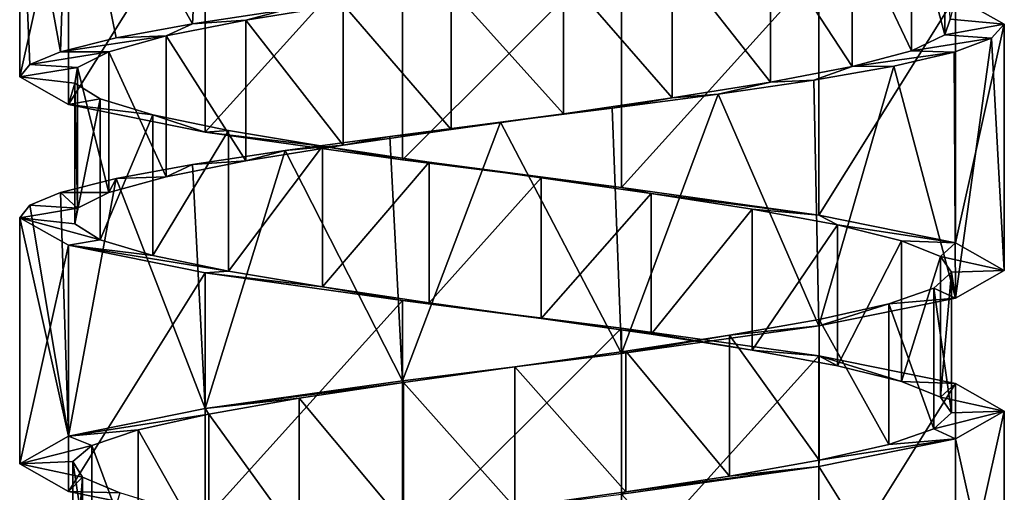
# Model space of a CAD drawing. Header units: millimetres. Extents: x -125 to 171, y -35 to 1363.
# Tile 207 of 256: x 41 to 55, y 571 to 578. Entities that reach past the tile are written whole.
import ezdxf

# ---------------------------------------------------------------- set-up
doc = ezdxf.new("R2010")
doc.units = ezdxf.units.MM
doc.header["$LTSCALE"] = 65.185185
for name, color, linetype in [('1742', 7, 'CONTINUOUS'), ('1743', 7, 'CONTINUOUS'), ('1744', 7, 'CONTINUOUS'), ('1745', 7, 'CONTINUOUS'), ('1746', 7, 'CONTINUOUS'), ('1747', 7, 'CONTINUOUS'), ('2026', 7, 'CONTINUOUS'), ('2027', 7, 'CONTINUOUS'), ('2028', 7, 'CONTINUOUS'), ('2101', 7, 'CONTINUOUS'), ('2102', 7, 'CONTINUOUS')]:
    doc.layers.add(name, color=color, linetype=linetype)

msp = doc.modelspace()

# ---------------------------------------------------------------- linework, layer by layer
at = {"layer": '1742', "linetype": 'CONTINUOUS'}
for points in [[(53.74, 579.373, 2.608), (54.215, 577.597, 1.087), (54.215, 579.597, 1.087), (53.74, 579.373, 2.608)], [(54.215, 577.597, 1.087), (54.29, 577.821, -0.506), (54.215, 579.597, 1.087), (54.215, 577.597, 1.087)], [(52.895, 579.149, 3.96), (53.74, 577.373, 2.608), (53.74, 579.373, 2.608), (52.895, 579.149, 3.96)], [(53.74, 577.373, 2.608), (54.215, 577.597, 1.087), (53.74, 579.373, 2.608), (53.74, 577.373, 2.608)], [(51.736, 578.925, 5.055), (52.895, 577.149, 3.96), (52.895, 579.149, 3.96), (51.736, 578.925, 5.055)], [(52.895, 577.149, 3.96), (53.74, 577.373, 2.608), (52.895, 579.149, 3.96), (52.895, 577.149, 3.96)], [(50.337, 578.701, 5.82), (51.736, 576.925, 5.055), (51.736, 578.925, 5.055), (50.337, 578.701, 5.82)], [(51.736, 576.925, 5.055), (52.895, 577.149, 3.96), (51.736, 578.925, 5.055), (51.736, 576.925, 5.055)], [(48.791, 578.478, 6.207), (50.337, 576.701, 5.82), (50.337, 578.701, 5.82), (48.791, 578.478, 6.207)], [(50.337, 576.701, 5.82), (51.736, 576.925, 5.055), (50.337, 578.701, 5.82), (50.337, 576.701, 5.82)], [(47.197, 578.254, 6.19), (48.791, 576.478, 6.207), (48.791, 578.478, 6.207), (47.197, 578.254, 6.19)], [(48.791, 576.478, 6.207), (50.337, 576.701, 5.82), (48.791, 578.478, 6.207), (48.791, 576.478, 6.207)], [(45.659, 578.03, 5.77), (47.197, 576.254, 6.19), (47.197, 578.254, 6.19), (45.659, 578.03, 5.77)], [(47.197, 576.254, 6.19), (48.791, 576.478, 6.207), (47.197, 578.254, 6.19), (47.197, 576.254, 6.19)], [(44.277, 577.806, 4.975), (45.659, 576.03, 5.77), (45.659, 578.03, 5.77), (44.277, 577.806, 4.975)], [(45.659, 576.03, 5.77), (47.197, 576.254, 6.19), (45.659, 578.03, 5.77), (45.659, 576.03, 5.77)], [(43.142, 577.582, 3.857), (44.277, 575.806, 4.975), (44.277, 577.806, 4.975), (43.142, 577.582, 3.857)], [(44.277, 575.806, 4.975), (45.659, 576.03, 5.77), (44.277, 577.806, 4.975), (44.277, 575.806, 4.975)], [(42.326, 577.358, 2.487), (43.142, 575.582, 3.857), (43.142, 577.582, 3.857), (42.326, 577.358, 2.487)], [(43.142, 575.582, 3.857), (44.277, 575.806, 4.975), (43.142, 577.582, 3.857), (43.142, 575.582, 3.857)], [(42.326, 575.358, 2.487), (43.142, 575.582, 3.857), (42.326, 577.358, 2.487), (42.326, 575.358, 2.487)]]:
    msp.add_3dface(points, dxfattribs=at)
at = {"layer": '1743', "linetype": 'CONTINUOUS'}
for points in [[(54.367, 578.143, -3.037), (54.29, 577.821, -0.506), (55.06, 577.75, 0), (54.367, 578.143, -3.037)], [(54.29, 577.821, -0.506), (54.215, 577.597, 1.087), (55.06, 577.75, 0), (54.29, 577.821, -0.506)], [(55.06, 577.75, 0), (54.215, 577.597, 1.087), (54.879, 577.551, 1.58), (55.06, 577.75, 0)], [(54.215, 577.597, 1.087), (53.74, 577.373, 2.608), (54.879, 577.551, 1.58), (54.215, 577.597, 1.087)], [(54.879, 577.551, 1.58), (53.74, 577.373, 2.608), (54.347, 577.351, 3.079), (54.879, 577.551, 1.58)], [(53.74, 577.373, 2.608), (52.895, 577.149, 3.96), (54.347, 577.351, 3.079), (53.74, 577.373, 2.608)], [(54.347, 577.351, 3.079), (52.895, 577.149, 3.96), (53.489, 577.152, 4.419), (54.347, 577.351, 3.079)], [(52.895, 577.149, 3.96), (51.736, 576.925, 5.055), (52.352, 576.953, 5.53), (52.895, 577.149, 3.96)], [(53.489, 577.152, 4.419), (52.895, 577.149, 3.96), (52.352, 576.953, 5.53), (53.489, 577.152, 4.419)], [(52.352, 576.953, 5.53), (51.736, 576.925, 5.055), (50.992, 576.753, 6.356), (52.352, 576.953, 5.53)], [(51.736, 576.925, 5.055), (50.337, 576.701, 5.82), (50.992, 576.753, 6.356), (51.736, 576.925, 5.055)], [(50.337, 576.701, 5.82), (48.791, 576.478, 6.207), (49.482, 576.554, 6.854), (50.337, 576.701, 5.82)], [(50.992, 576.753, 6.356), (50.337, 576.701, 5.82), (49.482, 576.554, 6.854), (50.992, 576.753, 6.356)], [(49.482, 576.554, 6.854), (48.791, 576.478, 6.207), (47.898, 576.355, 6.998), (49.482, 576.554, 6.854)], [(48.791, 576.478, 6.207), (47.197, 576.254, 6.19), (47.898, 576.355, 6.998), (48.791, 576.478, 6.207)], [(47.197, 576.254, 6.19), (45.659, 576.03, 5.77), (46.322, 576.155, 6.781), (47.197, 576.254, 6.19)], [(47.898, 576.355, 6.998), (47.197, 576.254, 6.19), (46.322, 576.155, 6.781), (47.898, 576.355, 6.998)], [(46.322, 576.155, 6.781), (45.659, 576.03, 5.77), (44.836, 575.956, 6.213), (46.322, 576.155, 6.781)], [(45.659, 576.03, 5.77), (44.277, 575.806, 4.975), (44.836, 575.956, 6.213), (45.659, 576.03, 5.77)], [(44.836, 575.956, 6.213), (44.277, 575.806, 4.975), (43.517, 575.757, 5.325), (44.836, 575.956, 6.213)], [(43.517, 575.757, 5.325), (43.142, 575.582, 3.857), (42.432, 575.557, 4.162), (43.517, 575.757, 5.325)], [(44.277, 575.806, 4.975), (43.142, 575.582, 3.857), (43.517, 575.757, 5.325), (44.277, 575.806, 4.975)], [(42.432, 575.557, 4.162), (42.326, 575.358, 2.487), (41.638, 575.358, 2.785), (42.432, 575.557, 4.162)], [(43.142, 575.582, 3.857), (42.326, 575.358, 2.487), (42.432, 575.557, 4.162), (43.142, 575.582, 3.857)]]:
    msp.add_3dface(points, dxfattribs=at)
at = {"layer": '1744', "linetype": 'CONTINUOUS'}
for points in [[(43.517, 577.757, 5.325), (44.277, 577.806, 4.975), (44.836, 577.956, 6.213), (43.517, 577.757, 5.325)], [(44.277, 577.806, 4.975), (45.659, 578.03, 5.77), (44.836, 577.956, 6.213), (44.277, 577.806, 4.975)], [(43.142, 577.582, 3.857), (44.277, 577.806, 4.975), (43.517, 577.757, 5.325), (43.142, 577.582, 3.857)], [(42.432, 577.557, 4.162), (43.142, 577.582, 3.857), (43.517, 577.757, 5.325), (42.432, 577.557, 4.162)], [(42.326, 577.358, 2.487), (43.142, 577.582, 3.857), (41.638, 577.358, 2.785), (42.326, 577.358, 2.487)], [(41.638, 577.358, 2.785), (43.142, 577.582, 3.857), (42.432, 577.557, 4.162), (41.638, 577.358, 2.785)]]:
    msp.add_3dface(points, dxfattribs=at)
at = {"layer": '1745', "linetype": 'CONTINUOUS'}
for points in [[(42.326, 575.358, 2.487), (42.326, 577.358, 2.487), (41.883, 577.134, 0.955), (42.326, 575.358, 2.487)], [(41.843, 576.91, -0.638), (41.883, 575.134, 0.955), (41.883, 577.134, 0.955), (41.843, 576.91, -0.638)], [(41.883, 575.134, 0.955), (42.326, 575.358, 2.487), (41.883, 577.134, 0.955), (41.883, 575.134, 0.955)], [(41.843, 574.91, -0.638), (41.883, 575.134, 0.955), (41.843, 576.91, -0.638), (41.843, 574.91, -0.638)], [(42.206, 576.687, -2.19), (41.843, 574.91, -0.638), (41.843, 576.91, -0.638), (42.206, 576.687, -2.19)], [(42.206, 574.687, -2.19), (41.843, 574.91, -0.638), (42.206, 576.687, -2.19), (42.206, 574.687, -2.19)], [(42.951, 576.463, -3.6), (42.206, 574.687, -2.19), (42.206, 576.687, -2.19), (42.951, 576.463, -3.6)], [(42.951, 574.463, -3.6), (42.206, 574.687, -2.19), (42.951, 576.463, -3.6), (42.951, 574.463, -3.6)], [(44.028, 576.239, -4.775), (42.951, 574.463, -3.6), (42.951, 576.463, -3.6), (44.028, 576.239, -4.775)], [(44.028, 574.239, -4.775), (42.951, 574.463, -3.6), (44.028, 576.239, -4.775), (44.028, 574.239, -4.775)], [(45.367, 576.015, -5.64), (44.028, 574.239, -4.775), (44.028, 576.239, -4.775), (45.367, 576.015, -5.64)], [(45.367, 574.015, -5.64), (44.028, 574.239, -4.775), (45.367, 576.015, -5.64), (45.367, 574.015, -5.64)], [(46.882, 575.791, -6.138), (45.367, 574.015, -5.64), (45.367, 576.015, -5.64), (46.882, 575.791, -6.138)], [(46.882, 573.791, -6.138), (45.367, 574.015, -5.64), (46.882, 575.791, -6.138), (46.882, 573.791, -6.138)], [(48.473, 575.567, -6.236), (46.882, 573.791, -6.138), (46.882, 575.791, -6.138), (48.473, 575.567, -6.236)], [(48.473, 573.567, -6.236), (46.882, 573.791, -6.138), (48.473, 575.567, -6.236), (48.473, 573.567, -6.236)], [(50.037, 575.343, -5.929), (48.473, 573.567, -6.236), (48.473, 575.567, -6.236), (50.037, 575.343, -5.929)], [(50.037, 573.343, -5.929), (48.473, 573.567, -6.236), (50.037, 575.343, -5.929), (50.037, 573.343, -5.929)], [(51.473, 575.119, -5.236), (50.037, 573.343, -5.929), (50.037, 575.343, -5.929), (51.473, 575.119, -5.236)], [(51.473, 573.119, -5.236), (50.037, 573.343, -5.929), (51.473, 575.119, -5.236), (51.473, 573.119, -5.236)], [(52.686, 574.896, -4.202), (51.473, 573.119, -5.236), (51.473, 575.119, -5.236), (52.686, 574.896, -4.202)], [(52.686, 572.896, -4.202), (51.473, 573.119, -5.236), (52.686, 574.896, -4.202), (52.686, 572.896, -4.202)], [(53.599, 574.672, -2.895), (52.686, 572.896, -4.202), (52.686, 574.896, -4.202), (53.599, 574.672, -2.895)], [(53.599, 572.672, -2.895), (52.686, 572.896, -4.202), (53.599, 574.672, -2.895), (53.599, 572.672, -2.895)], [(54.151, 574.448, -1.4), (53.599, 572.672, -2.895), (53.599, 574.672, -2.895), (54.151, 574.448, -1.4)], [(54.151, 572.448, -1.4), (53.599, 572.672, -2.895), (54.151, 574.448, -1.4), (54.151, 572.448, -1.4)], [(54.307, 574.224, 0.186), (54.151, 572.448, -1.4), (54.151, 574.448, -1.4), (54.307, 574.224, 0.186)], [(54.057, 574, 1.761), (54.307, 572.224, 0.186), (54.307, 574.224, 0.186), (54.057, 574, 1.761)], [(54.307, 572.224, 0.186), (54.151, 572.448, -1.4), (54.307, 574.224, 0.186), (54.307, 572.224, 0.186)], [(53.416, 573.776, 3.221), (54.057, 572, 1.761), (54.057, 574, 1.761), (53.416, 573.776, 3.221)], [(54.057, 572, 1.761), (54.307, 572.224, 0.186), (54.057, 574, 1.761), (54.057, 572, 1.761)], [(52.427, 573.552, 4.471), (53.416, 571.776, 3.221), (53.416, 573.776, 3.221), (52.427, 573.552, 4.471)], [(53.416, 571.776, 3.221), (54.057, 572, 1.761), (53.416, 573.776, 3.221), (53.416, 571.776, 3.221)], [(51.154, 573.328, 5.43), (52.427, 571.552, 4.471), (52.427, 573.552, 4.471), (51.154, 573.328, 5.43)], [(52.427, 571.552, 4.471), (53.416, 571.776, 3.221), (52.427, 573.552, 4.471), (52.427, 571.552, 4.471)], [(49.68, 573.104, 6.036), (51.154, 571.328, 5.43), (51.154, 573.328, 5.43), (49.68, 573.104, 6.036)], [(51.154, 571.328, 5.43), (52.427, 571.552, 4.471), (51.154, 573.328, 5.43), (51.154, 571.328, 5.43)], [(48.1, 572.881, 6.25), (49.68, 571.104, 6.036), (49.68, 573.104, 6.036), (48.1, 572.881, 6.25)], [(49.68, 571.104, 6.036), (51.154, 571.328, 5.43), (49.68, 573.104, 6.036), (49.68, 571.104, 6.036)], [(46.518, 572.657, 6.057), (48.1, 570.881, 6.25), (48.1, 572.881, 6.25), (46.518, 572.657, 6.057)], [(48.1, 570.881, 6.25), (49.68, 571.104, 6.036), (48.1, 572.881, 6.25), (48.1, 570.881, 6.25)], [(45.036, 572.433, 5.469), (46.518, 570.657, 6.057), (46.518, 572.657, 6.057), (45.036, 572.433, 5.469)], [(46.518, 570.657, 6.057), (48.1, 570.881, 6.25), (46.518, 572.657, 6.057), (46.518, 570.657, 6.057)], [(43.75, 572.209, 4.526), (45.036, 570.433, 5.469), (45.036, 572.433, 5.469), (43.75, 572.209, 4.526)], [(45.036, 570.433, 5.469), (46.518, 570.657, 6.057), (45.036, 572.433, 5.469), (45.036, 570.433, 5.469)], [(42.745, 571.985, 3.289), (43.75, 570.209, 4.526), (43.75, 572.209, 4.526), (42.745, 571.985, 3.289)], [(43.75, 570.209, 4.526), (45.036, 570.433, 5.469), (43.75, 572.209, 4.526), (43.75, 570.209, 4.526)], [(42.086, 571.761, 1.837), (42.745, 569.985, 3.289), (42.745, 571.985, 3.289), (42.086, 571.761, 1.837)], [(42.745, 569.985, 3.289), (43.75, 570.209, 4.526), (42.745, 571.985, 3.289), (42.745, 569.985, 3.289)], [(41.816, 571.537, 0.266), (42.086, 569.761, 1.837), (42.086, 571.761, 1.837), (41.816, 571.537, 0.266)], [(42.086, 569.761, 1.837), (42.745, 569.985, 3.289), (42.086, 571.761, 1.837), (42.086, 569.761, 1.837)], [(41.816, 569.537, 0.266), (42.086, 569.761, 1.837), (41.816, 571.537, 0.266), (41.816, 569.537, 0.266)], [(41.951, 571.313, -1.322), (41.816, 569.537, 0.266), (41.816, 571.537, 0.266), (41.951, 571.313, -1.322)], [(41.951, 569.313, -1.322), (41.816, 569.537, 0.266), (41.951, 571.313, -1.322), (41.951, 569.313, -1.322)], [(42.485, 571.09, -2.824), (41.951, 569.313, -1.322), (41.951, 571.313, -1.322), (42.485, 571.09, -2.824)]]:
    msp.add_3dface(points, dxfattribs=at)
at = {"layer": '1746', "linetype": 'CONTINUOUS'}
for points in [[(41.638, 575.358, 2.785), (41.883, 575.134, 0.955), (41.206, 575.179, 1.422), (41.638, 575.358, 2.785)], [(41.638, 575.358, 2.785), (42.326, 575.358, 2.487), (41.883, 575.134, 0.955), (41.638, 575.358, 2.785)], [(41.206, 575.179, 1.422), (41.883, 575.134, 0.955), (41.06, 575, 0), (41.206, 575.179, 1.422)], [(41.883, 575.134, 0.955), (41.843, 574.91, -0.638), (41.06, 575, 0), (41.883, 575.134, 0.955)], [(41.843, 574.91, -0.638), (42.206, 574.687, -2.19), (41.06, 575, 0), (41.843, 574.91, -0.638)], [(41.06, 575, 0), (42.206, 574.687, -2.19), (41.753, 574.607, -3.037), (41.06, 575, 0)], [(42.206, 574.687, -2.19), (42.951, 574.463, -3.6), (41.753, 574.607, -3.037), (42.206, 574.687, -2.19)], [(42.951, 574.463, -3.6), (44.028, 574.239, -4.775), (41.753, 574.607, -3.037), (42.951, 574.463, -3.6)], [(41.753, 574.607, -3.037), (44.028, 574.239, -4.775), (43.696, 574.214, -5.473), (41.753, 574.607, -3.037)], [(44.028, 574.239, -4.775), (45.367, 574.015, -5.64), (43.696, 574.214, -5.473), (44.028, 574.239, -4.775)], [(43.696, 574.214, -5.473), (45.367, 574.015, -5.64), (46.502, 573.821, -6.824), (43.696, 574.214, -5.473)], [(45.367, 574.015, -5.64), (46.882, 573.791, -6.138), (46.502, 573.821, -6.824), (45.367, 574.015, -5.64)], [(46.882, 573.791, -6.138), (48.473, 573.567, -6.236), (46.502, 573.821, -6.824), (46.882, 573.791, -6.138)], [(46.502, 573.821, -6.824), (48.473, 573.567, -6.236), (49.618, 573.429, -6.825), (46.502, 573.821, -6.824)], [(48.473, 573.567, -6.236), (50.037, 573.343, -5.929), (49.618, 573.429, -6.825), (48.473, 573.567, -6.236)], [(50.037, 573.343, -5.929), (51.473, 573.119, -5.236), (49.618, 573.429, -6.825), (50.037, 573.343, -5.929)], [(49.618, 573.429, -6.825), (51.473, 573.119, -5.236), (52.424, 573.036, -5.473), (49.618, 573.429, -6.825)], [(51.473, 573.119, -5.236), (52.686, 572.896, -4.202), (52.424, 573.036, -5.473), (51.473, 573.119, -5.236)], [(52.686, 572.896, -4.202), (53.599, 572.672, -2.895), (52.424, 573.036, -5.473), (52.686, 572.896, -4.202)], [(52.424, 573.036, -5.473), (53.599, 572.672, -2.895), (54.367, 572.643, -3.037), (52.424, 573.036, -5.473)], [(53.599, 572.672, -2.895), (54.151, 572.448, -1.4), (54.367, 572.643, -3.037), (53.599, 572.672, -2.895)], [(54.151, 572.448, -1.4), (55.06, 572.25, 0), (54.367, 572.643, -3.037), (54.151, 572.448, -1.4)], [(54.151, 572.448, -1.4), (54.307, 572.224, 0.186), (55.06, 572.25, 0), (54.151, 572.448, -1.4)], [(54.307, 572.224, 0.186), (54.057, 572, 1.761), (55.06, 572.25, 0), (54.307, 572.224, 0.186)], [(55.06, 572.25, 0), (54.057, 572, 1.761), (54.367, 571.857, 3.037), (55.06, 572.25, 0)], [(54.057, 572, 1.761), (53.416, 571.776, 3.221), (54.367, 571.857, 3.037), (54.057, 572, 1.761)], [(54.367, 571.857, 3.037), (52.427, 571.552, 4.471), (52.424, 571.464, 5.473), (54.367, 571.857, 3.037)], [(53.416, 571.776, 3.221), (52.427, 571.552, 4.471), (54.367, 571.857, 3.037), (53.416, 571.776, 3.221)], [(52.427, 571.552, 4.471), (51.154, 571.328, 5.43), (52.424, 571.464, 5.473), (52.427, 571.552, 4.471)], [(52.424, 571.464, 5.473), (49.68, 571.104, 6.036), (49.618, 571.071, 6.825), (52.424, 571.464, 5.473)], [(51.154, 571.328, 5.43), (49.68, 571.104, 6.036), (52.424, 571.464, 5.473), (51.154, 571.328, 5.43)], [(49.68, 571.104, 6.036), (48.1, 570.881, 6.25), (49.618, 571.071, 6.825), (49.68, 571.104, 6.036)]]:
    msp.add_3dface(points, dxfattribs=at)
at = {"layer": '1747', "linetype": 'CONTINUOUS'}
for points in [[(42.326, 577.358, 2.487), (41.638, 577.358, 2.785), (41.206, 577.179, 1.422), (42.326, 577.358, 2.487)], [(41.883, 577.134, 0.955), (42.326, 577.358, 2.487), (41.206, 577.179, 1.422), (41.883, 577.134, 0.955)], [(41.06, 577, 0), (41.883, 577.134, 0.955), (41.206, 577.179, 1.422), (41.06, 577, 0)], [(41.843, 576.91, -0.638), (41.883, 577.134, 0.955), (41.06, 577, 0), (41.843, 576.91, -0.638)], [(41.753, 576.607, -3.037), (41.843, 576.91, -0.638), (41.06, 577, 0), (41.753, 576.607, -3.037)], [(42.206, 576.687, -2.19), (41.843, 576.91, -0.638), (41.753, 576.607, -3.037), (42.206, 576.687, -2.19)], [(42.951, 576.463, -3.6), (42.206, 576.687, -2.19), (41.753, 576.607, -3.037), (42.951, 576.463, -3.6)], [(43.696, 576.214, -5.473), (42.951, 576.463, -3.6), (41.753, 576.607, -3.037), (43.696, 576.214, -5.473)], [(44.028, 576.239, -4.775), (42.951, 576.463, -3.6), (43.696, 576.214, -5.473), (44.028, 576.239, -4.775)], [(45.367, 576.015, -5.64), (44.028, 576.239, -4.775), (43.696, 576.214, -5.473), (45.367, 576.015, -5.64)], [(46.502, 575.821, -6.824), (45.367, 576.015, -5.64), (43.696, 576.214, -5.473), (46.502, 575.821, -6.824)], [(46.882, 575.791, -6.138), (45.367, 576.015, -5.64), (46.502, 575.821, -6.824), (46.882, 575.791, -6.138)], [(49.618, 575.429, -6.824), (46.882, 575.791, -6.138), (46.502, 575.821, -6.824), (49.618, 575.429, -6.824)], [(48.473, 575.567, -6.236), (46.882, 575.791, -6.138), (49.618, 575.429, -6.824), (48.473, 575.567, -6.236)], [(50.037, 575.343, -5.929), (48.473, 575.567, -6.236), (49.618, 575.429, -6.824), (50.037, 575.343, -5.929)], [(52.424, 575.036, -5.473), (50.037, 575.343, -5.929), (49.618, 575.429, -6.824), (52.424, 575.036, -5.473)], [(51.473, 575.119, -5.236), (50.037, 575.343, -5.929), (52.424, 575.036, -5.473), (51.473, 575.119, -5.236)], [(52.686, 574.896, -4.202), (51.473, 575.119, -5.236), (52.424, 575.036, -5.473), (52.686, 574.896, -4.202)], [(54.367, 574.643, -3.037), (52.686, 574.896, -4.202), (52.424, 575.036, -5.473), (54.367, 574.643, -3.037)], [(53.599, 574.672, -2.895), (52.686, 574.896, -4.202), (54.367, 574.643, -3.037), (53.599, 574.672, -2.895)], [(54.151, 574.448, -1.4), (53.599, 574.672, -2.895), (54.367, 574.643, -3.037), (54.151, 574.448, -1.4)], [(55.06, 574.25, 0), (54.151, 574.448, -1.4), (54.367, 574.643, -3.037), (55.06, 574.25, 0)], [(54.307, 574.224, 0.186), (54.151, 574.448, -1.4), (55.06, 574.25, 0), (54.307, 574.224, 0.186)], [(54.057, 574, 1.761), (54.307, 574.224, 0.186), (54.367, 573.857, 3.037), (54.057, 574, 1.761)], [(54.367, 573.857, 3.037), (54.307, 574.224, 0.186), (55.06, 574.25, 0), (54.367, 573.857, 3.037)], [(53.416, 573.776, 3.221), (54.057, 574, 1.761), (54.367, 573.857, 3.037), (53.416, 573.776, 3.221)], [(52.424, 573.464, 5.473), (53.416, 573.776, 3.221), (54.367, 573.857, 3.037), (52.424, 573.464, 5.473)], [(52.427, 573.552, 4.471), (53.416, 573.776, 3.221), (52.424, 573.464, 5.473), (52.427, 573.552, 4.471)], [(49.618, 573.071, 6.825), (51.154, 573.328, 5.43), (52.424, 573.464, 5.473), (49.618, 573.071, 6.825)], [(51.154, 573.328, 5.43), (52.427, 573.552, 4.471), (52.424, 573.464, 5.473), (51.154, 573.328, 5.43)], [(49.68, 573.104, 6.036), (51.154, 573.328, 5.43), (49.618, 573.071, 6.825), (49.68, 573.104, 6.036)], [(46.502, 572.679, 6.824), (48.1, 572.881, 6.25), (49.618, 573.071, 6.825), (46.502, 572.679, 6.824)], [(48.1, 572.881, 6.25), (49.68, 573.104, 6.036), (49.618, 573.071, 6.825), (48.1, 572.881, 6.25)], [(46.518, 572.657, 6.057), (48.1, 572.881, 6.25), (46.502, 572.679, 6.824), (46.518, 572.657, 6.057)], [(43.696, 572.286, 5.473), (46.518, 572.657, 6.057), (46.502, 572.679, 6.824), (43.696, 572.286, 5.473)], [(45.036, 572.433, 5.469), (46.518, 572.657, 6.057), (43.696, 572.286, 5.473), (45.036, 572.433, 5.469)], [(43.75, 572.209, 4.526), (45.036, 572.433, 5.469), (43.696, 572.286, 5.473), (43.75, 572.209, 4.526)], [(41.753, 571.893, 3.037), (43.75, 572.209, 4.526), (43.696, 572.286, 5.473), (41.753, 571.893, 3.037)], [(42.745, 571.985, 3.289), (43.75, 572.209, 4.526), (41.753, 571.893, 3.037), (42.745, 571.985, 3.289)], [(42.086, 571.761, 1.837), (42.745, 571.985, 3.289), (41.753, 571.893, 3.037), (42.086, 571.761, 1.837)], [(41.06, 571.5, 0), (42.086, 571.761, 1.837), (41.753, 571.893, 3.037), (41.06, 571.5, 0)], [(41.816, 571.537, 0.266), (42.086, 571.761, 1.837), (41.06, 571.5, 0), (41.816, 571.537, 0.266)], [(41.951, 571.313, -1.322), (41.816, 571.537, 0.266), (41.06, 571.5, 0), (41.951, 571.313, -1.322)], [(41.753, 571.107, -3.037), (41.951, 571.313, -1.322), (41.06, 571.5, 0), (41.753, 571.107, -3.037)], [(42.485, 571.09, -2.824), (41.951, 571.313, -1.322), (41.753, 571.107, -3.037), (42.485, 571.09, -2.824)], [(43.696, 570.714, -5.473), (42.485, 571.09, -2.824), (41.753, 571.107, -3.037), (43.696, 570.714, -5.473)]]:
    msp.add_3dface(points, dxfattribs=at)
at = {"layer": '2026', "linetype": 'CONTINUOUS'}
for points in [[(43.696, 581.286, 5.473), (41.753, 580.893, 3.037), (43.517, 577.757, 5.325), (43.696, 581.286, 5.473)], [(43.696, 581.286, 5.473), (43.517, 577.757, 5.325), (44.836, 577.956, 6.213), (43.696, 581.286, 5.473)], [(41.753, 580.893, 3.037), (41.06, 580.5, 0), (41.638, 577.358, 2.785), (41.753, 580.893, 3.037)], [(41.753, 580.893, 3.037), (41.638, 577.358, 2.785), (42.432, 577.557, 4.162), (41.753, 580.893, 3.037)], [(41.753, 580.893, 3.037), (42.432, 577.557, 4.162), (43.517, 577.757, 5.325), (41.753, 580.893, 3.037)], [(41.638, 577.358, 2.785), (41.06, 580.5, 0), (41.206, 577.179, 1.422), (41.638, 577.358, 2.785)], [(41.06, 580.5, 0), (41.06, 577, 0), (41.206, 577.179, 1.422), (41.06, 580.5, 0)]]:
    msp.add_3dface(points, dxfattribs=at)
at = {"layer": '2027', "linetype": 'CONTINUOUS'}
for points in [[(55.06, 577.75, 0), (54.879, 577.551, 1.58), (55.06, 574.25, 0), (55.06, 577.75, 0)], [(54.879, 577.551, 1.58), (54.347, 577.351, 3.079), (54.367, 573.857, 3.037), (54.879, 577.551, 1.58)], [(54.879, 577.551, 1.58), (54.367, 573.857, 3.037), (55.06, 574.25, 0), (54.879, 577.551, 1.58)], [(54.347, 577.351, 3.079), (53.489, 577.152, 4.419), (54.367, 573.857, 3.037), (54.347, 577.351, 3.079)], [(53.489, 577.152, 4.419), (52.352, 576.953, 5.53), (52.424, 573.464, 5.473), (53.489, 577.152, 4.419)], [(53.489, 577.152, 4.419), (52.424, 573.464, 5.473), (54.367, 573.857, 3.037), (53.489, 577.152, 4.419)], [(52.352, 576.953, 5.53), (50.992, 576.753, 6.356), (52.424, 573.464, 5.473), (52.352, 576.953, 5.53)], [(50.992, 576.753, 6.356), (49.482, 576.554, 6.854), (49.618, 573.071, 6.825), (50.992, 576.753, 6.356)], [(50.992, 576.753, 6.356), (49.618, 573.071, 6.825), (52.424, 573.464, 5.473), (50.992, 576.753, 6.356)], [(49.482, 576.554, 6.854), (47.898, 576.355, 6.998), (49.618, 573.071, 6.825), (49.482, 576.554, 6.854)], [(47.898, 576.355, 6.998), (46.322, 576.155, 6.781), (46.502, 572.679, 6.824), (47.898, 576.355, 6.998)], [(47.898, 576.355, 6.998), (46.502, 572.679, 6.824), (49.618, 573.071, 6.825), (47.898, 576.355, 6.998)], [(46.322, 576.155, 6.781), (44.836, 575.956, 6.213), (46.502, 572.679, 6.824), (46.322, 576.155, 6.781)], [(44.836, 575.956, 6.213), (43.517, 575.757, 5.325), (43.696, 572.286, 5.473), (44.836, 575.956, 6.213)], [(44.836, 575.956, 6.213), (43.696, 572.286, 5.473), (46.502, 572.679, 6.824), (44.836, 575.956, 6.213)], [(43.517, 575.757, 5.325), (42.432, 575.557, 4.162), (43.696, 572.286, 5.473), (43.517, 575.757, 5.325)], [(42.432, 575.557, 4.162), (41.638, 575.358, 2.785), (41.753, 571.893, 3.037), (42.432, 575.557, 4.162)], [(42.432, 575.557, 4.162), (41.753, 571.893, 3.037), (43.696, 572.286, 5.473), (42.432, 575.557, 4.162)], [(41.638, 575.358, 2.785), (41.206, 575.179, 1.422), (41.753, 571.893, 3.037), (41.638, 575.358, 2.785)], [(41.206, 575.179, 1.422), (41.06, 575, 0), (41.753, 571.893, 3.037), (41.206, 575.179, 1.422)], [(41.06, 575, 0), (41.06, 571.5, 0), (41.753, 571.893, 3.037), (41.06, 575, 0)]]:
    msp.add_3dface(points, dxfattribs=at)
at = {"layer": '2028', "linetype": 'CONTINUOUS'}
for points in [[(55.06, 572.25, 0), (54.367, 571.857, 3.037), (55.06, 568.75, 0), (55.06, 572.25, 0)], [(54.367, 571.857, 3.037), (52.424, 571.464, 5.473), (54.367, 568.357, 3.037), (54.367, 571.857, 3.037)], [(54.367, 571.857, 3.037), (54.367, 568.357, 3.037), (55.06, 568.75, 0), (54.367, 571.857, 3.037)], [(52.424, 571.464, 5.473), (49.618, 571.071, 6.825), (52.424, 567.964, 5.473), (52.424, 571.464, 5.473)], [(52.424, 571.464, 5.473), (52.424, 567.964, 5.473), (54.367, 568.357, 3.037), (52.424, 571.464, 5.473)]]:
    msp.add_3dface(points, dxfattribs=at)
at = {"layer": '2101', "linetype": 'CONTINUOUS'}
for points in [[(41.06, 580.5, 0), (41.753, 580.107, -3.037), (41.06, 577, 0), (41.06, 580.5, 0)], [(41.753, 580.107, -3.037), (41.753, 576.607, -3.037), (41.06, 577, 0), (41.753, 580.107, -3.037)], [(41.753, 580.107, -3.037), (43.696, 579.714, -5.473), (41.753, 576.607, -3.037), (41.753, 580.107, -3.037)], [(43.696, 579.714, -5.473), (43.696, 576.214, -5.473), (41.753, 576.607, -3.037), (43.696, 579.714, -5.473)], [(43.696, 579.714, -5.473), (46.502, 579.321, -6.824), (43.696, 576.214, -5.473), (43.696, 579.714, -5.473)], [(46.502, 579.321, -6.824), (46.502, 575.821, -6.824), (43.696, 576.214, -5.473), (46.502, 579.321, -6.824)], [(46.502, 579.321, -6.824), (49.618, 578.929, -6.825), (46.502, 575.821, -6.824), (46.502, 579.321, -6.824)], [(49.618, 578.929, -6.825), (49.618, 575.429, -6.824), (46.502, 575.821, -6.824), (49.618, 578.929, -6.825)], [(49.618, 578.929, -6.825), (52.424, 578.536, -5.473), (49.618, 575.429, -6.824), (49.618, 578.929, -6.825)], [(52.424, 578.536, -5.473), (52.424, 575.036, -5.473), (49.618, 575.429, -6.824), (52.424, 578.536, -5.473)], [(52.424, 578.536, -5.473), (54.367, 578.143, -3.037), (52.424, 575.036, -5.473), (52.424, 578.536, -5.473)], [(54.367, 578.143, -3.037), (54.367, 574.643, -3.037), (52.424, 575.036, -5.473), (54.367, 578.143, -3.037)], [(54.367, 578.143, -3.037), (55.06, 577.75, 0), (54.367, 574.643, -3.037), (54.367, 578.143, -3.037)], [(55.06, 577.75, 0), (55.06, 574.25, 0), (54.367, 574.643, -3.037), (55.06, 577.75, 0)]]:
    msp.add_3dface(points, dxfattribs=at)
at = {"layer": '2102', "linetype": 'CONTINUOUS'}
for points in [[(41.06, 575, 0), (41.753, 574.607, -3.037), (41.06, 571.5, 0), (41.06, 575, 0)], [(41.753, 574.607, -3.037), (41.753, 571.107, -3.037), (41.06, 571.5, 0), (41.753, 574.607, -3.037)], [(41.753, 574.607, -3.037), (43.696, 574.214, -5.473), (41.753, 571.107, -3.037), (41.753, 574.607, -3.037)], [(43.696, 574.214, -5.473), (43.696, 570.714, -5.473), (41.753, 571.107, -3.037), (43.696, 574.214, -5.473)], [(43.696, 574.214, -5.473), (46.502, 573.821, -6.824), (43.696, 570.714, -5.473), (43.696, 574.214, -5.473)], [(46.502, 573.821, -6.824), (46.502, 570.321, -6.825), (43.696, 570.714, -5.473), (46.502, 573.821, -6.824)], [(46.502, 573.821, -6.824), (49.618, 573.429, -6.825), (46.502, 570.321, -6.825), (46.502, 573.821, -6.824)], [(49.618, 573.429, -6.825), (49.618, 569.929, -6.824), (46.502, 570.321, -6.825), (49.618, 573.429, -6.825)], [(49.618, 573.429, -6.825), (52.424, 573.036, -5.473), (49.618, 569.929, -6.824), (49.618, 573.429, -6.825)], [(52.424, 573.036, -5.473), (52.424, 569.536, -5.473), (49.618, 569.929, -6.824), (52.424, 573.036, -5.473)], [(52.424, 573.036, -5.473), (54.367, 572.643, -3.037), (52.424, 569.536, -5.473), (52.424, 573.036, -5.473)], [(54.367, 572.643, -3.037), (54.367, 569.143, -3.037), (52.424, 569.536, -5.473), (54.367, 572.643, -3.037)], [(54.367, 572.643, -3.037), (55.06, 572.25, 0), (54.367, 569.143, -3.037), (54.367, 572.643, -3.037)], [(55.06, 572.25, 0), (55.06, 568.75, 0), (54.367, 569.143, -3.037), (55.06, 572.25, 0)]]:
    msp.add_3dface(points, dxfattribs=at)

doc.saveas('drawing.dxf')
